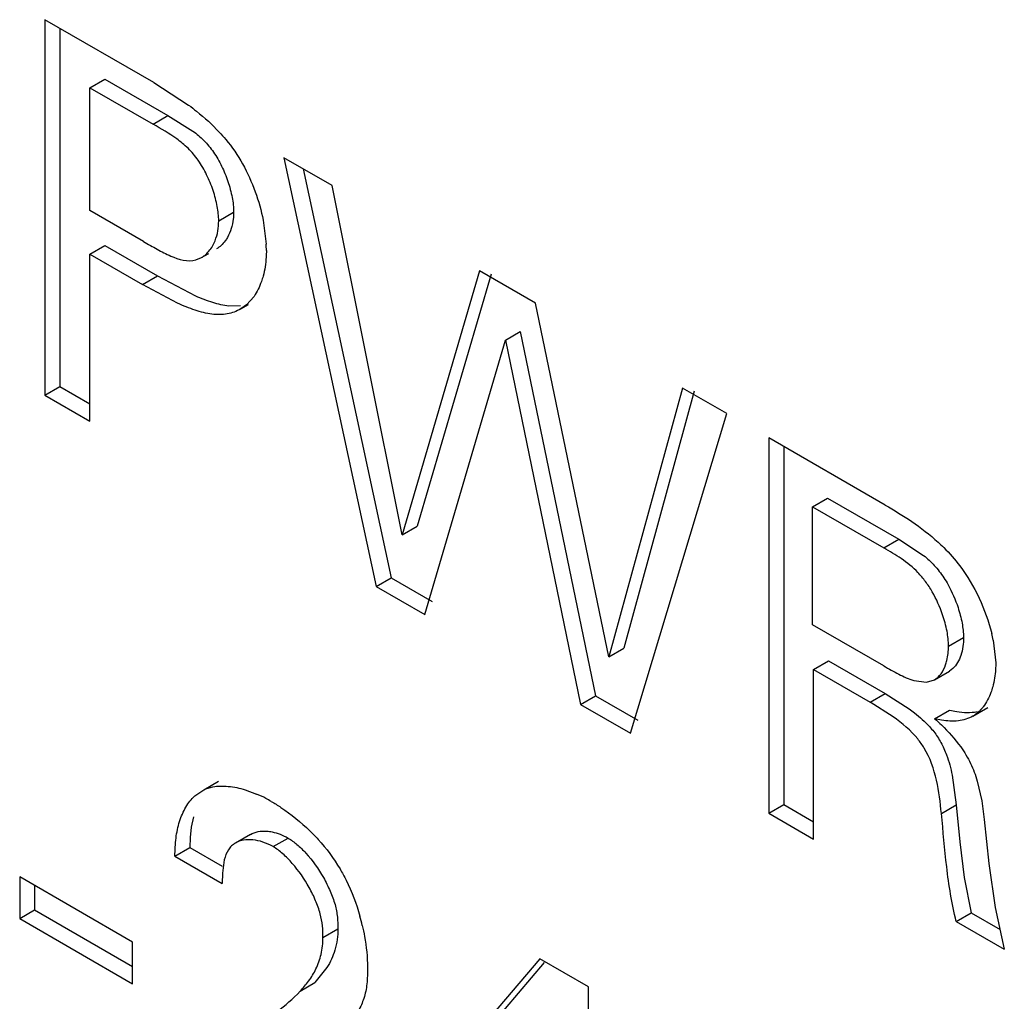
# Model space of a CAD drawing. Header units: inches. Extents: x 0 to 34, y 0 to 22.
# Tile 50 of 126: x 23.671 to 23.81, y 9.369 to 9.509. Entities that reach past the tile are written whole.
import ezdxf

# ---------------------------------------------------------------- set-up
doc = ezdxf.new("R2010")
doc.units = ezdxf.units.IN
doc.header["$LTSCALE"] = 1.87
doc.header["$MEASUREMENT"] = 0
doc.layers.get('0').update_dxf_attribs({"linetype": 'CONTINUOUS'})

msp = doc.modelspace()

# ---------------------------------------------------------------- linework, layer by layer
at = {"color": 7, "linetype": 'CONTINUOUS'}
for p, q in [((23.6895505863, 9.4995802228), (23.674099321, 9.5085015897)), ((23.674099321, 9.5085015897), (23.674099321, 9.4552802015)), ((23.6762206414, 9.5072767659), (23.6762206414, 9.4565050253)), ((23.6804868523, 9.4988453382), (23.6826081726, 9.500070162)), ((23.6826081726, 9.500070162), (23.6915471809, 9.4949088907)), ((23.6895505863, 9.4995802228), (23.6944842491, 9.4963870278)), ((23.6804868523, 9.4988453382), (23.6894258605, 9.4936840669)), ((23.6804868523, 9.4814477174), (23.6804868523, 9.4988453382)), ((23.6894258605, 9.4936840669), (23.6915471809, 9.4949088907)), ((23.6915471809, 9.4949088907), (23.6950906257, 9.492701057)), ((23.7148316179, 9.4849832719), (23.7079933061, 9.4889316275)), ((23.7079933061, 9.4889316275), (23.7210944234, 9.4281458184)), ((23.7107176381, 9.4873586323), (23.7232157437, 9.4293706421)), ((23.7247969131, 9.4354428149), (23.7148316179, 9.4849832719)), ((23.6880833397, 9.4770616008), (23.6804868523, 9.4814477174)), ((23.6987478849, 9.4799736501), (23.7008692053, 9.4811984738)), ((23.7050608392, 9.4800597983), (23.7054864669, 9.4766895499)), ((23.6804868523, 9.4752572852), (23.6826081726, 9.4764821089)), ((23.6804868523, 9.4752572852), (23.687948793, 9.4709488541)), ((23.6804868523, 9.451592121), (23.6804868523, 9.4752572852)), ((23.6826081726, 9.4764821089), (23.6900701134, 9.4721736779)), ((23.6963090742, 9.4747739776), (23.6973254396, 9.4753608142)), ((23.69549352, 9.4744354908), (23.6963090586, 9.4747739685)), ((23.7357678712, 9.4728949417), (23.7247969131, 9.4354428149)), ((23.7373911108, 9.4724194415), (23.7269182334, 9.4366676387)), ((23.7436904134, 9.4683205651), (23.7357678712, 9.4728949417)), ((23.687948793, 9.4709488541), (23.6900701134, 9.4721736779)), ((23.6929215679, 9.4683023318), (23.687948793, 9.4709488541)), ((23.6900701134, 9.4721736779), (23.6954328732, 9.4693512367)), ((23.7018748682, 9.4674814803), (23.7029798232, 9.4681194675)), ((23.7037575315, 9.4692746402), (23.7026763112, 9.4680536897)), ((23.7540868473, 9.4181660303), (23.7436904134, 9.4683205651)), ((23.7001899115, 9.4679440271), (23.7018379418, 9.4679641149)), ((23.7026763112, 9.4680536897), (23.7018748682, 9.4674814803)), ((23.7394124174, 9.4630613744), (23.7415337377, 9.4642861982)), ((23.7415337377, 9.4642861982), (23.7521894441, 9.4126415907)), ((23.7279808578, 9.4241696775), (23.7394124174, 9.4630613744)), ((23.7394124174, 9.4630613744), (23.7500681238, 9.4114167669)), ((23.674099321, 9.4552802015), (23.6762206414, 9.4565050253)), ((23.6762206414, 9.4565050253), (23.6804868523, 9.4540417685)), ((23.7645598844, 9.4562707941), (23.7540868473, 9.4181660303)), ((23.7662192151, 9.4558147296), (23.7562081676, 9.4193908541)), ((23.7708128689, 9.4526603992), (23.7645598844, 9.4562707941)), ((23.674099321, 9.4552802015), (23.6804868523, 9.451592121)), ((23.7571558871, 9.4073243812), (23.7708128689, 9.4526603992)), ((23.7932939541, 9.4396801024), (23.7768164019, 9.4491940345)), ((23.7768164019, 9.4491940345), (23.7768164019, 9.3959726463)), ((23.7789377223, 9.4479692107), (23.7789377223, 9.3971974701)), ((23.7830124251, 9.4394260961), (23.7851337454, 9.4406509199)), ((23.7851337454, 9.4406509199), (23.7952227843, 9.4348256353)), ((23.7830124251, 9.4394260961), (23.7931014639, 9.4336008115)), ((23.7830124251, 9.4226929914), (23.7830124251, 9.4394260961)), ((23.7247969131, 9.4354428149), (23.7269182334, 9.4366676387)), ((23.7931014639, 9.4336008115), (23.7952227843, 9.4348256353)), ((23.7952227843, 9.4348256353), (23.7987525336, 9.4325262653)), ((23.7210944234, 9.4281458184), (23.7232157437, 9.4293706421)), ((23.7232157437, 9.4293706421), (23.7290416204, 9.4260068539)), ((23.7210944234, 9.4281458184), (23.7279808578, 9.4241696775)), ((23.7931014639, 9.4168677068), (23.7830124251, 9.4226929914)), ((23.8022899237, 9.4196692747), (23.8044112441, 9.4208940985)), ((23.7540868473, 9.4181660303), (23.7562081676, 9.4193908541)), ((23.8086272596, 9.4205403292), (23.8089838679, 9.4172875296)), ((23.7831371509, 9.4163534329), (23.7852584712, 9.4175782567)), ((23.7852584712, 9.4175782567), (23.7933047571, 9.412932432)), ((23.8029082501, 9.4164829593), (23.8024095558, 9.4161132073)), ((23.7831371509, 9.4163534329), (23.7911834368, 9.4117076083)), ((23.7831371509, 9.3923231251), (23.7831371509, 9.4163534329)), ((23.800288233, 9.4148883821), (23.8024095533, 9.4161132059)), ((23.7973696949, 9.4147836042), (23.7991629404, 9.4145426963)), ((23.7991629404, 9.4145426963), (23.8002844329, 9.4148950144)), ((23.7500681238, 9.4114167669), (23.7521894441, 9.4126415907)), ((23.7521894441, 9.4126415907), (23.7582166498, 9.4091615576)), ((23.7911834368, 9.4117076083), (23.7933047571, 9.412932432)), ((23.7933047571, 9.412932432), (23.79670128, 9.4107880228)), ((23.7500681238, 9.4114167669), (23.7571558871, 9.4073243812)), ((23.7944543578, 9.4096528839), (23.7911834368, 9.4117076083)), ((23.8057331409, 9.409729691), (23.8078544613, 9.4109545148)), ((23.8003139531, 9.4093818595), (23.8024352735, 9.4106066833)), ((23.8013047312, 9.4091678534), (23.8003139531, 9.4093818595)), ((23.8028089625, 9.4013694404), (23.8033947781, 9.3971626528)), ((23.6966187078, 9.3993099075), (23.6987400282, 9.4005347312)), ((23.8063746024, 9.400547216), (23.8070089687, 9.3977245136)), ((23.6953458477, 9.3984414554), (23.6966187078, 9.3993099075)), ((23.7024968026, 9.3992969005), (23.7041249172, 9.3986966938)), ((23.7768164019, 9.3959726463), (23.7789377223, 9.3971974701)), ((23.7789377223, 9.3971974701), (23.7831371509, 9.3947727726)), ((23.8012734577, 9.3959378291), (23.8033947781, 9.3971626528)), ((23.8033947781, 9.3971626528), (23.8038975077, 9.3919271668)), ((23.8070089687, 9.3977245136), (23.8073349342, 9.3950949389)), ((23.7768164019, 9.3959726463), (23.7831371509, 9.3923231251)), ((23.6951487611, 9.3954466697), (23.6948577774, 9.3940082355)), ((23.8073349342, 9.3950949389), (23.8079994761, 9.3888339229)), ((23.6948577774, 9.3940082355), (23.6947102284, 9.3925374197)), ((23.7032356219, 9.3929779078), (23.7011143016, 9.391753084)), ((23.6947102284, 9.3925374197), (23.6946545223, 9.3911103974)), ((23.7064592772, 9.3912365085), (23.7085805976, 9.3924613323)), ((23.8038975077, 9.3919271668), (23.8045153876, 9.3868408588)), ((23.692533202, 9.3898855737), (23.6946545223, 9.3911103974)), ((23.6946545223, 9.3911103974), (23.6992203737, 9.3884741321)), ((23.692533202, 9.3898855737), (23.699246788, 9.3860092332)), ((23.699542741, 9.3893771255), (23.6992842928, 9.3874655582)), ((23.8079994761, 9.3888339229), (23.8089232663, 9.3826056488)), ((23.6992842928, 9.3874655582), (23.699246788, 9.3860092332)), ((23.6865385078, 9.3776887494), (23.6705127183, 9.3869418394)), ((23.6705127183, 9.3869418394), (23.6705127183, 9.3810496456)), ((23.6726340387, 9.3857170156), (23.6726340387, 9.3822744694)), ((23.8045153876, 9.3868408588), (23.8054944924, 9.3818639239)), ((23.6705127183, 9.3810496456), (23.6726340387, 9.3822744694)), ((23.6726340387, 9.3822744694), (23.6865385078, 9.3742462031)), ((23.803373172, 9.3806391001), (23.8054944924, 9.3818639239)), ((23.8054944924, 9.3818639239), (23.8095978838, 9.3794946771)), ((23.8089232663, 9.3826056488), (23.8102016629, 9.376696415)), ((23.6705127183, 9.3810496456), (23.6865385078, 9.3717965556)), ((23.803373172, 9.3806391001), (23.8102016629, 9.376696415)), ((23.7135372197, 9.3783784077), (23.71565854, 9.3796032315)), ((23.6865385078, 9.3717965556), (23.6865385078, 9.3776887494)), ((23.7443042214, 9.3753432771), (23.7251612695, 9.3529072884)), ((23.7449270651, 9.3748118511), (23.7272825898, 9.3541321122)), ((23.7511994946, 9.3713620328), (23.7443042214, 9.3753432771)), ((23.7141027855, 9.3740964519), (23.7124068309, 9.371957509)), ((23.7102855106, 9.3707326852), (23.7124068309, 9.371957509)), ((23.7511994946, 9.3349281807), (23.7511994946, 9.3713620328))]:
    msp.add_line(p, q, dxfattribs=at)
for centre, radius, start, end in [((23.6866191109, 9.4757549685), 0.0188904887, 0.0460516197, 2.8357887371), ((23.7865417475, 9.4160674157), 0.0225339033, 11.4490846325, 13.8508028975), ((23.6966964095, 9.381373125), 0.0188491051, 62.3164445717, 66.7898954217), ((23.6959338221, 9.3798795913), 0.0205259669, 59.9896876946, 62.3683249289), ((23.6893530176, 9.3730631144), 0.0305782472, 13.2323664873, 15.8291932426)]:
    msp.add_arc(centre, radius, start, end, dxfattribs=at)
for points, knots in [([(23.6944842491, 9.4963870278), (23.6948661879, 9.4961042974), (23.696398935, 9.494926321), (23.6978370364, 9.4936202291), (23.6988309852, 9.4925533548)], [0, 0, 0, 0, 0.2457924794, 1, 1, 1, 1]), ([(23.6987478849, 9.4799736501), (23.6987478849, 9.4806612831), (23.6985784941, 9.482120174), (23.6979929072, 9.4843149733), (23.6970908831, 9.4865168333), (23.6959202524, 9.4885598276), (23.6944716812, 9.490281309), (23.6923318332, 9.4920404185), (23.6905660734, 9.4930257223), (23.6894258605, 9.4936840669)], [0, 0, 0, 0, 0.1181719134, 0.2507360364, 0.389442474, 0.5259985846, 0.6537609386, 0.7737337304, 1, 1, 1, 1]), ([(23.6950906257, 9.492701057), (23.6956318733, 9.4922975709), (23.696701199, 9.4913936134), (23.6980812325, 9.4897166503), (23.6992064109, 9.487745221), (23.6997969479, 9.4863147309), (23.7000475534, 9.4855787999)], [0, 0, 0, 0, 0.2298574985, 0.4745809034, 0.7352983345, 1, 1, 1, 1]), ([(23.6988309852, 9.4925533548), (23.6991451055, 9.4922161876), (23.7003789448, 9.4908201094), (23.7014510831, 9.4892766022), (23.7021243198, 9.4880463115)], [0, 0, 0, 0, 0.2473172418, 1, 1, 1, 1]), ([(23.7021243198, 9.4880463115), (23.7028362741, 9.4867921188), (23.7040167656, 9.4841868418), (23.7047886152, 9.4814361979), (23.7050608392, 9.4800597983)], [0, 0, 0, 0, 0.5068740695, 1, 1, 1, 1]), ([(23.7000475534, 9.4855787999), (23.7003016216, 9.4848327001), (23.7006930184, 9.4833904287), (23.7008692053, 9.4819005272), (23.7008692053, 9.4811984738)], [0, 0, 0, 0, 0.5288946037, 1, 1, 1, 1]), ([(23.7008692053, 9.4811984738), (23.7008692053, 9.4808666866), (23.700799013, 9.4796362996), (23.7004403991, 9.4784094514), (23.6999914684, 9.4776278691)], [0, 0, 0, 0, 0.2690621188, 1, 1, 1, 1]), ([(23.6978610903, 9.4763873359), (23.6980056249, 9.4766370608), (23.6985421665, 9.4777582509), (23.6987478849, 9.4790226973), (23.6987478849, 9.4799736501)], [0, 0, 0, 0, 0.2327860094, 1, 1, 1, 1]), ([(23.6880833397, 9.4770616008), (23.6887267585, 9.4766900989), (23.6899989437, 9.4759433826), (23.6923194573, 9.4747353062), (23.6943418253, 9.4741293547), (23.69549352, 9.4744354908)], [0, 0, 0, 0, 0.2794759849, 0.5517328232, 1, 1, 1, 1]), ([(23.6999914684, 9.4776278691), (23.6998921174, 9.4774549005), (23.6994812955, 9.4768199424), (23.6989129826, 9.4762774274), (23.6984303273, 9.4759987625)], [0, 0, 0, 0, 0.263573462, 1, 1, 1, 1]), ([(23.6963090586, 9.4747739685), (23.6964654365, 9.4748642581), (23.6970873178, 9.4752898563), (23.6975752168, 9.4758934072), (23.6978610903, 9.4763873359)], [0, 0, 0, 0, 0.2403577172, 1, 1, 1, 1]), ([(23.7055095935, 9.4757701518), (23.7055095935, 9.4754530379), (23.7054723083, 9.4742363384), (23.7052849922, 9.4730219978), (23.7050483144, 9.4721535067)], [0, 0, 0, 0, 0.2605109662, 1, 1, 1, 1]), ([(23.7050483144, 9.4721535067), (23.7049752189, 9.4718852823), (23.7046623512, 9.4708788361), (23.7041978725, 9.4699139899), (23.7037575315, 9.4692746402)], [0, 0, 0, 0, 0.2636819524, 1, 1, 1, 1]), ([(23.7018748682, 9.4674814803), (23.7012876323, 9.4671424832), (23.6999370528, 9.4666392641), (23.6976839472, 9.4666712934), (23.69531572, 9.4672784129), (23.6937339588, 9.4679291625), (23.6929215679, 9.4683023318)], [0, 0, 0, 0, 0.2179263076, 0.4514995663, 0.7126714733, 1, 1, 1, 1]), ([(23.6954328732, 9.4693512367), (23.6962284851, 9.4689990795), (23.6977748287, 9.4683918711), (23.6994048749, 9.4680190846), (23.7001899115, 9.4679440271)], [0, 0, 0, 0, 0.524552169, 1, 1, 1, 1]), ([(23.7932939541, 9.4396801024), (23.794571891, 9.4389422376), (23.7972012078, 9.4373636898), (23.799639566, 9.4354844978), (23.8008118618, 9.4344116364)], [0, 0, 0, 0, 0.4814890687, 1, 1, 1, 1]), ([(23.801451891, 9.4241090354), (23.8010661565, 9.4252380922), (23.8003354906, 9.4268719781), (23.7990732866, 9.4288338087), (23.7976714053, 9.4304962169), (23.795665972, 9.4321088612), (23.7939388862, 9.4331172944), (23.7931014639, 9.4336008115)], [0, 0, 0, 0, 0.2756860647, 0.4102635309, 0.5380869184, 0.7765667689, 1, 1, 1, 1]), ([(23.8008118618, 9.4344116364), (23.8010856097, 9.4341611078), (23.802182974, 9.4331163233), (23.803190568, 9.4319756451), (23.8038818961, 9.4310640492)], [0, 0, 0, 0, 0.244911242, 1, 1, 1, 1]), ([(23.7987525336, 9.4325262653), (23.7992907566, 9.4320960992), (23.8003484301, 9.4311304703), (23.8012204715, 9.4299922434), (23.8016233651, 9.4293755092)], [0, 0, 0, 0, 0.48328272, 1, 1, 1, 1]), ([(23.8038818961, 9.4310640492), (23.8049654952, 9.4296530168), (23.8067727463, 9.4265537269), (23.8079952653, 9.4231887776), (23.8084204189, 9.421461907)], [0, 0, 0, 0, 0.5000933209, 1, 1, 1, 1]), ([(23.8016233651, 9.4293755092), (23.8018356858, 9.4290504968), (23.802641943, 9.4277068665), (23.8032699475, 9.4262580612), (23.8036385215, 9.4251392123)], [0, 0, 0, 0, 0.2478706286, 1, 1, 1, 1]), ([(23.8036385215, 9.4251392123), (23.803877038, 9.424415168), (23.8042463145, 9.4230167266), (23.8044112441, 9.4215743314), (23.8044112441, 9.4208940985)], [0, 0, 0, 0, 0.5284517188, 1, 1, 1, 1]), ([(23.8022899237, 9.4196692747), (23.8022899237, 9.4203809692), (23.8021098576, 9.4218914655), (23.8017102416, 9.4233528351), (23.801451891, 9.4241090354)], [0, 0, 0, 0, 0.471068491, 1, 1, 1, 1]), ([(23.8044112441, 9.4208940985), (23.8044112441, 9.4200349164), (23.8042156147, 9.418445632), (23.8034400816, 9.4169747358), (23.8029082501, 9.4164829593)], [0, 0, 0, 0, 0.5425718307, 1, 1, 1, 1]), ([(23.8018722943, 9.4170190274), (23.8019427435, 9.4172194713), (23.8021961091, 9.4180807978), (23.8022899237, 9.418984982), (23.8022899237, 9.4196692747)], [0, 0, 0, 0, 0.236924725, 1, 1, 1, 1]), ([(23.7931014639, 9.4168677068), (23.7934510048, 9.4166658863), (23.7941605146, 9.416274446), (23.7955537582, 9.4155218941), (23.7966299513, 9.4150149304), (23.7973696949, 9.4147836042)], [0, 0, 0, 0, 0.2546441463, 0.5110101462, 1, 1, 1, 1]), ([(23.800288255, 9.4148883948), (23.8006554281, 9.4151004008), (23.8013212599, 9.4157492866), (23.8017148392, 9.4165710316), (23.8018722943, 9.4170190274)], [0, 0, 0, 0, 0.4716991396, 1, 1, 1, 1]), ([(23.8089838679, 9.4172875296), (23.8089838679, 9.4169905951), (23.8089491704, 9.415850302), (23.8087750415, 9.4147118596), (23.8085527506, 9.4138977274)], [0, 0, 0, 0, 0.2602705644, 1, 1, 1, 1]), ([(23.8085527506, 9.4138977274), (23.8084794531, 9.4136292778), (23.8081652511, 9.4126310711), (23.8076840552, 9.4116765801), (23.8072184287, 9.4110646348)], [0, 0, 0, 0, 0.2657268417, 1, 1, 1, 1]), ([(23.8072184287, 9.4110646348), (23.8071136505, 9.4109269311), (23.8066874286, 9.4104126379), (23.8061629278, 9.4099754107), (23.8057331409, 9.409729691)], [0, 0, 0, 0, 0.2589923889, 1, 1, 1, 1]), ([(23.7988350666, 9.4052213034), (23.7985619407, 9.4056700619), (23.7973445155, 9.4073730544), (23.7957274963, 9.4087495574), (23.7944543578, 9.4096528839)], [0, 0, 0, 0, 0.2517935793, 1, 1, 1, 1]), ([(23.79670128, 9.4107880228), (23.796958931, 9.4106028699), (23.7979820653, 9.4098380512), (23.7989394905, 9.4089790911), (23.7995844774, 9.4082674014)], [0, 0, 0, 0, 0.2483097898, 1, 1, 1, 1]), ([(23.8057331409, 9.409729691), (23.805112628, 9.4093682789), (23.8036113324, 9.4089393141), (23.8020857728, 9.409035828), (23.8013047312, 9.4091678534)], [0, 0, 0, 0, 0.4754901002, 1, 1, 1, 1]), ([(23.8024352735, 9.4106066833), (23.8027713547, 9.4105187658), (23.8040482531, 9.4102415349), (23.8053966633, 9.4101964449), (23.8063384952, 9.4103895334)], [0, 0, 0, 0, 0.2654242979, 1, 1, 1, 1]), ([(23.7995844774, 9.4082674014), (23.8000003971, 9.4078084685), (23.8007771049, 9.4068289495), (23.8013740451, 9.4057297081), (23.8016312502, 9.4051601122)], [0, 0, 0, 0, 0.4977443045, 1, 1, 1, 1]), ([(23.8003139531, 9.4093818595), (23.800642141, 9.4090939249), (23.8019816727, 9.4078640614), (23.803205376, 9.4064998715), (23.8040126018, 9.4053777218)], [0, 0, 0, 0, 0.2400285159, 1, 1, 1, 1]), ([(23.8040126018, 9.4053777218), (23.8045436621, 9.4046394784), (23.8054890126, 9.4030955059), (23.8061215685, 9.4014003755), (23.8063746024, 9.400547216)], [0, 0, 0, 0, 0.5054241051, 1, 1, 1, 1]), ([(23.8012734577, 9.3959378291), (23.8011252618, 9.3975170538), (23.8007338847, 9.4007095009), (23.7996837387, 9.4038268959), (23.7988350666, 9.4052213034)], [0, 0, 0, 0, 0.4928224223, 1, 1, 1, 1]), ([(23.8016312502, 9.4051601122), (23.8017667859, 9.4048599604), (23.8022669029, 9.4036320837), (23.8026089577, 9.4023446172), (23.8028089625, 9.4013694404)], [0, 0, 0, 0, 0.2485898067, 1, 1, 1, 1]), ([(23.6966187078, 9.3993099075), (23.6970281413, 9.3994990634), (23.6981733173, 9.3998466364), (23.7001977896, 9.3998725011), (23.7017178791, 9.3995363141), (23.7024968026, 9.3992969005)], [0, 0, 0, 0, 0.2257964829, 0.59203563, 1, 1, 1, 1]), ([(23.692533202, 9.3898855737), (23.692555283, 9.3907445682), (23.6926150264, 9.3924132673), (23.6931092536, 9.3947829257), (23.6939768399, 9.3968429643), (23.6948503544, 9.3979857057), (23.6953458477, 9.3984414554)], [0, 0, 0, 0, 0.2790415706, 0.5409970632, 0.7813798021, 1, 1, 1, 1]), ([(23.7062000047, 9.3976537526), (23.7066652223, 9.3973851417), (23.7086127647, 9.3961734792), (23.7104078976, 9.3947176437), (23.7116662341, 9.3934930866)], [0, 0, 0, 0, 0.2342733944, 1, 1, 1, 1]), ([(23.803373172, 9.3806391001), (23.8027422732, 9.3831818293), (23.8019349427, 9.3882868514), (23.8015311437, 9.3934199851), (23.8012734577, 9.3959378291)], [0, 0, 0, 0, 0.5086232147, 1, 1, 1, 1]), ([(23.703235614, 9.3929779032), (23.7035710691, 9.3931715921), (23.7043503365, 9.3934419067), (23.7051667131, 9.3934700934), (23.7055852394, 9.3934383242)], [0, 0, 0, 0, 0.4799443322, 1, 1, 1, 1]), ([(23.7055852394, 9.3934383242), (23.7058324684, 9.3934195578), (23.7068790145, 9.3932694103), (23.7078814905, 9.3928649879), (23.7085805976, 9.3924613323)], [0, 0, 0, 0, 0.2349671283, 1, 1, 1, 1]), ([(23.7116662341, 9.3934930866), (23.7120719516, 9.3930982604), (23.7136772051, 9.3914406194), (23.7150741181, 9.3895758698), (23.7159572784, 9.3880750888)], [0, 0, 0, 0, 0.2453425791, 1, 1, 1, 1]), ([(23.7011143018, 9.3917530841), (23.7009166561, 9.391638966), (23.7005410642, 9.3913624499), (23.6999158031, 9.390602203), (23.6996630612, 9.389876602), (23.699542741, 9.3893771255)], [0, 0, 0, 0, 0.2340645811, 0.47309056, 1, 1, 1, 1]), ([(23.7064592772, 9.3912365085), (23.7060038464, 9.3914994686), (23.7050769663, 9.3919255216), (23.7036463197, 9.3922529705), (23.7022938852, 9.3922341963), (23.7014671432, 9.3919568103), (23.7011143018, 9.3917530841)], [0, 0, 0, 0, 0.2821874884, 0.5432535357, 0.781377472, 1, 1, 1, 1]), ([(23.7085805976, 9.3924613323), (23.7090306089, 9.3922015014), (23.7099228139, 9.3915410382), (23.7107080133, 9.3907629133), (23.7111001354, 9.3903310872)], [0, 0, 0, 0, 0.4711411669, 1, 1, 1, 1]), ([(23.7135372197, 9.3783784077), (23.7135372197, 9.378917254), (23.7135066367, 9.3800465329), (23.7131740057, 9.3818037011), (23.7125141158, 9.3836296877), (23.7113002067, 9.3860890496), (23.7097389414, 9.3883557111), (23.7079207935, 9.3902203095), (23.7069501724, 9.3909530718), (23.7064592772, 9.3912365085)], [0, 0, 0, 0, 0.1061984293, 0.2220995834, 0.3507327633, 0.4875943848, 0.7621316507, 0.8882832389, 1, 1, 1, 1]), ([(23.7111001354, 9.3903310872), (23.7120609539, 9.389272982), (23.7133119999, 9.3875004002), (23.7145850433, 9.3849794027), (23.7150660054, 9.3836662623), (23.7152470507, 9.3830157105)], [0, 0, 0, 0, 0.5064380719, 0.7607246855, 1, 1, 1, 1]), ([(23.7159572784, 9.3880750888), (23.7162655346, 9.3875512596), (23.7174141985, 9.3854228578), (23.7182782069, 9.3831448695), (23.7187717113, 9.3814039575)], [0, 0, 0, 0, 0.2514361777, 1, 1, 1, 1]), ([(23.7152470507, 9.3830157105), (23.7154079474, 9.3824375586), (23.7156259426, 9.3813025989), (23.71565854, 9.3801518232), (23.71565854, 9.3796032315)], [0, 0, 0, 0, 0.5224298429, 1, 1, 1, 1]), ([(23.71565854, 9.3796032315), (23.71565854, 9.3785793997), (23.7153926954, 9.3766386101), (23.714583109, 9.3748609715), (23.7141027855, 9.3740964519)], [0, 0, 0, 0, 0.5313868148, 1, 1, 1, 1]), ([(23.7191194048, 9.3800624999), (23.7192408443, 9.3795459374), (23.7196471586, 9.3775858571), (23.7198569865, 9.3755805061), (23.7198569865, 9.3741091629)], [0, 0, 0, 0, 0.2650591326, 1, 1, 1, 1]), ([(23.7102855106, 9.3707326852), (23.7107134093, 9.3711987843), (23.7115763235, 9.3721775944), (23.712641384, 9.3739233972), (23.7133709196, 9.3760247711), (23.7135372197, 9.3775697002), (23.7135372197, 9.3783784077)], [0, 0, 0, 0, 0.22280835, 0.4584016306, 0.7152226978, 1, 1, 1, 1]), ([(23.7198569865, 9.3741091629), (23.7198569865, 9.3733321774), (23.7198460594, 9.371849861), (23.7194171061, 9.3697552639), (23.7186231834, 9.3679515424), (23.7179184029, 9.3669037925), (23.7175430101, 9.3664177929)], [0, 0, 0, 0, 0.2840685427, 0.540371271, 0.7754839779, 1, 1, 1, 1]), ([(23.7034471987, 9.3654447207), (23.7046762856, 9.3661874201), (23.7070993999, 9.3677670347), (23.7092904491, 9.3696750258), (23.7102855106, 9.3707326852)], [0, 0, 0, 0, 0.4972108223, 1, 1, 1, 1])]:
    msp.add_open_spline(points, degree=3, knots=knots, dxfattribs=at)

doc.saveas('drawing.dxf')
